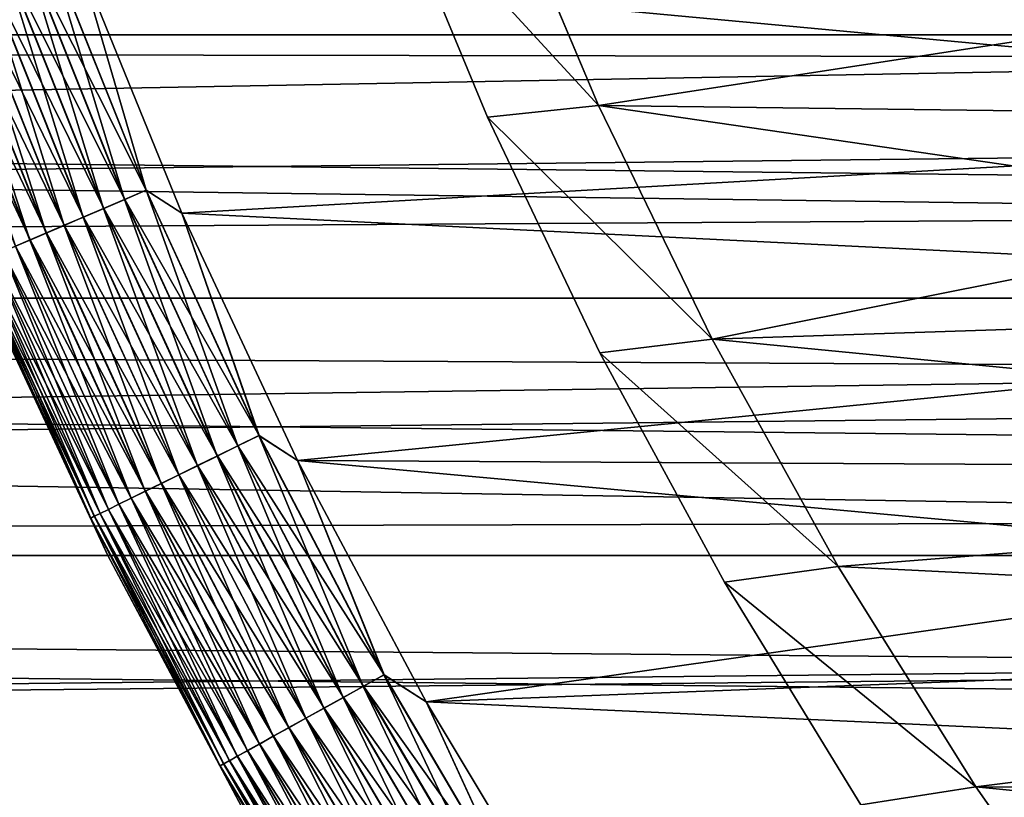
# Model space of a CAD drawing. Header units: metres. Extents: x -46 to 104, y -30 to 30.
# Tile 116 of 256: x -11.84 to -9.52, y -6.38 to -4.55. Entities that reach past the tile are written whole.
import ezdxf

# ---------------------------------------------------------------- set-up
doc = ezdxf.new("R2010")
doc.units = ezdxf.units.M
doc.layers.add('solid_26_000_502_XXX', color=7, linetype='CONTINUOUS')

msp = doc.modelspace()

# ---------------------------------------------------------------- linework, layer by layer
at = {"layer": 'solid_26_000_502_XXX'}
for points in [[(-7.925859, -4.263919, 12.280839), (-38.5, -3.953489, 12.384261), (-38.5, -4.585773, 12.16432)], [(-7.925864, -4.263909, 599.719177), (-38.5, -4.585773, 599.835693), (-38.5, -3.953489, 599.615723)], [(16, -3.953493, -12.38426), (16, -4.585777, -12.164319), (-38.5, -3.953512, -12.384254)], [(-38.5, -4.585798, 624.164307), (16, -4.585777, 624.164307), (16, -3.953493, 624.384277)], [(-38.5, -4.585798, 624.164307), (16, -3.953493, 624.384277), (-38.5, -3.953512, 624.384277)], [(16, -4.585777, -12.164319), (-38.5, -4.585798, -12.16431), (-38.5, -3.953512, -12.384254)], [(-10.969632, -4.210667, 287.700012), (-10.710436, -4.187673, 287.700012), (-10.472313, -4.75191, 287.700012)], [(-10.472313, -4.75191, 286.700012), (-10.710436, -4.187673, 286.700012), (-10.969632, -4.210667, 286.700012)], [(-10.710366, -4.187847, 315.917419), (-10.472313, -4.75191, 287.700012), (-10.710436, -4.187673, 287.700012)], [(-10.710366, -4.187847, 280.082581), (-10.710436, -4.187673, 286.700012), (-10.472313, -4.75191, 286.700012)], [(-10.710366, -4.187847, 315.917419), (-10.4723, -4.75194, 315.917419), (-10.472313, -4.75191, 287.700012)], [(-7.877019, -4.353451, 315.917419), (-10.4723, -4.75194, 315.917419), (-10.710366, -4.187847, 315.917419)], [(-10.4723, -4.75194, 280.082581), (-10.710366, -4.187847, 280.082581), (-10.472313, -4.75191, 286.700012)], [(-7.877019, -4.353451, 280.082581), (-10.710366, -4.187847, 280.082581), (-10.4723, -4.75194, 280.082581)], [(-10.734193, -4.779078, 287.700012), (-10.969632, -4.210667, 287.700012), (-10.472313, -4.75191, 287.700012)], [(-10.472313, -4.75191, 286.700012), (-10.969632, -4.210667, 286.700012), (-10.734193, -4.779078, 286.700012)], [(-10.734193, -4.779078, 287.700012), (-10.734193, -4.779078, 286.700012), (-10.969632, -4.210667, 286.700012)], [(-10.734193, -4.779078, 287.700012), (-10.969632, -4.210667, 286.700012), (-10.969632, -4.210667, 287.700012)], [(-7.711848, -4.639789, 599.856201), (-38.5, -4.585773, 599.835693), (-7.925864, -4.263909, 599.719177)], [(-7.711843, -4.639796, 12.143817), (-7.925859, -4.263919, 12.280839), (-38.5, -4.585773, 12.16432)], [(-11.826287, -4.379976, 315.987457), (-11.589267, -4.973346, 315.987457), (-11.774399, -4.360759, 315.996857)], [(-11.773771, -4.360526, 280.003082), (-11.537803, -4.951261, 280.003082), (-11.825672, -4.379748, 280.01239)], [(-11.774399, -4.360759, 315.996857), (-11.538418, -4.951525, 315.996857), (-11.696568, -4.409113, 316)], [(-11.589267, -4.973346, 315.987457), (-11.538418, -4.951525, 315.996857), (-11.774399, -4.360759, 315.996857)], [(-11.773771, -4.360526, 280.003082), (-11.696569, -4.40911, 280), (-11.537803, -4.951261, 280.003082)], [(-11.696569, -4.40911, 280), (-7.877019, -4.353451, 280), (-7.620528, -4.78827, 280)], [(-7.620528, -4.78827, 316), (-7.877019, -4.353451, 316), (-11.696568, -4.409113, 316)], [(-7.877019, -4.353451, 315.917419), (-7.620528, -4.78827, 315.917419), (-10.4723, -4.75194, 315.917419)], [(-7.620528, -4.78827, 280.082581), (-7.877019, -4.353451, 280.082581), (-10.4723, -4.75194, 280.082581)], [(-11.876861, -4.398706, 315.971893), (-11.638826, -4.994614, 315.971893), (-11.826287, -4.379976, 315.987457)], [(-11.825672, -4.379748, 280.01239), (-11.588663, -4.973087, 280.01239), (-11.876265, -4.398486, 280.027863)], [(-11.638826, -4.994614, 315.971893), (-11.589267, -4.973346, 315.987457), (-11.826287, -4.379976, 315.987457)], [(-11.537803, -4.951261, 280.003082), (-11.588663, -4.973087, 280.01239), (-11.825672, -4.379748, 280.01239)], [(-11.925482, -4.416713, 315.950409), (-11.686472, -5.01506, 315.950409), (-11.876861, -4.398706, 315.971893)], [(-11.876265, -4.398486, 280.027863), (-11.638242, -4.994363, 280.027863), (-11.924912, -4.416502, 280.049286)], [(-11.686472, -5.01506, 315.950409), (-11.638826, -4.994614, 315.971893), (-11.876861, -4.398706, 315.971893)], [(-11.588663, -4.973087, 280.01239), (-11.638242, -4.994363, 280.027863), (-11.876265, -4.398486, 280.027863)], [(-11.971537, -4.43377, 315.923248), (-11.731605, -5.034428, 315.923248), (-11.925482, -4.416713, 315.950409)], [(-11.924912, -4.416502, 280.049286), (-11.685915, -5.014821, 280.049286), (-11.971003, -4.433572, 280.076385)], [(-11.731605, -5.034428, 315.923248), (-11.686472, -5.01506, 315.950409), (-11.925482, -4.416713, 315.950409)], [(-11.638242, -4.994363, 280.027863), (-11.685915, -5.014821, 280.049286), (-11.924912, -4.416502, 280.049286)], [(-11.454077, -5.00541, 280), (-11.696569, -4.40911, 280), (-7.620528, -4.78827, 280)], [(-11.537803, -4.951261, 280.003082), (-11.696569, -4.40911, 280), (-11.454077, -5.00541, 280)], [(-7.620528, -4.78827, 316), (-11.696568, -4.409113, 316), (-11.454075, -5.005412, 316)], [(-11.538418, -4.951525, 315.996857), (-11.454075, -5.005412, 316), (-11.696568, -4.409113, 316)], [(-12.05367, -4.464189, 315.853302), (-11.812092, -5.068968, 315.853302), (-12.014446, -4.449663, 315.890747)], [(-12.013953, -4.44948, 280.108826), (-11.77317, -5.052266, 280.108826), (-12.053224, -4.464024, 280.14621)], [(-12.014446, -4.449663, 315.890747), (-11.773655, -5.052473, 315.890747), (-11.971537, -4.43377, 315.923248)], [(-11.812092, -5.068968, 315.853302), (-11.773655, -5.052473, 315.890747), (-12.014446, -4.449663, 315.890747)], [(-11.971003, -4.433572, 280.076385), (-11.731081, -5.034203, 280.076385), (-12.013953, -4.44948, 280.108826)], [(-11.731081, -5.034203, 280.076385), (-11.77317, -5.052266, 280.108826), (-12.013953, -4.44948, 280.108826)], [(-11.773655, -5.052473, 315.890747), (-11.731605, -5.034428, 315.923248), (-11.971537, -4.43377, 315.923248)], [(-11.685915, -5.014821, 280.049286), (-11.731081, -5.034203, 280.076385), (-11.971003, -4.433572, 280.076385)], [(-12.053224, -4.464024, 280.14621), (-11.811654, -5.06878, 280.14621), (-12.08832, -4.477022, 280.188049)], [(-11.811654, -5.06878, 280.14621), (-11.846047, -5.083539, 280.188049), (-12.08832, -4.477022, 280.188049)], [(-11.846433, -5.083704, 315.811432), (-11.812092, -5.068968, 315.853302), (-12.05367, -4.464189, 315.853302)], [(-11.77317, -5.052266, 280.108826), (-11.811654, -5.06878, 280.14621), (-12.053224, -4.464024, 280.14621)], [(-7.711843, -4.639796, 12.143817), (-38.5, -4.585773, 12.16432), (-38.5, -5.205895, 11.912122)], [(-7.476418, -5.010299, 600.004272), (-38.5, -5.205895, 600.087891), (-38.5, -4.585773, 599.835693)], [(-7.476418, -5.010299, 600.004272), (-38.5, -4.585773, 599.835693), (-7.711848, -4.639789, 599.856201)], [(16, -4.585777, -12.164319), (16, -5.205901, -11.91212), (-38.5, -4.585798, -12.16431)], [(-38.5, -5.205924, 623.912109), (16, -5.205901, 623.912109), (16, -4.585777, 624.164307)], [(-38.5, -5.205924, 623.912109), (16, -4.585777, 624.164307), (-38.5, -4.585798, 624.164307)], [(16, -5.205901, -11.91212), (-38.5, -5.205924, -11.912109), (-38.5, -4.585798, -12.16431)], [(-7.476414, -5.010303, 11.995702), (-7.711843, -4.639796, 12.143817), (-38.5, -5.205895, 11.912122)], [(-10.734193, -4.779078, 287.700012), (-10.472313, -4.75191, 287.700012), (-10.204422, -5.302802, 287.700012)], [(-10.204422, -5.302802, 286.700012), (-10.472313, -4.75191, 286.700012), (-10.734193, -4.779078, 286.700012)], [(-10.204549, -5.302564, 315.917419), (-10.204422, -5.302802, 287.700012), (-10.472313, -4.75191, 287.700012)], [(-10.4723, -4.75194, 315.917419), (-10.204549, -5.302564, 315.917419), (-10.472313, -4.75191, 287.700012)], [(-10.4723, -4.75194, 280.082581), (-10.472313, -4.75191, 286.700012), (-10.204422, -5.302802, 286.700012)], [(-7.34006, -5.208022, 315.917419), (-10.204549, -5.302564, 315.917419), (-10.4723, -4.75194, 315.917419)], [(-7.620528, -4.78827, 315.917419), (-7.34006, -5.208022, 315.917419), (-10.4723, -4.75194, 315.917419)], [(-10.204549, -5.302564, 280.082581), (-10.4723, -4.75194, 280.082581), (-10.204422, -5.302802, 286.700012)], [(-7.620528, -4.78827, 280.082581), (-10.4723, -4.75194, 280.082581), (-10.204549, -5.302564, 280.082581)], [(-10.469208, -5.334616, 287.700012), (-10.734193, -4.779078, 287.700012), (-10.204422, -5.302802, 287.700012)], [(-10.204422, -5.302802, 286.700012), (-10.734193, -4.779078, 286.700012), (-10.469208, -5.334616, 286.700012)], [(-10.469208, -5.334616, 287.700012), (-10.469208, -5.334616, 286.700012), (-10.734193, -4.779078, 286.700012)], [(-10.469208, -5.334616, 287.700012), (-10.734193, -4.779078, 286.700012), (-10.734193, -4.779078, 287.700012)], [(-11.454077, -5.00541, 280), (-7.620528, -4.78827, 280), (-7.34006, -5.208022, 280)], [(-7.34006, -5.208022, 316), (-7.620528, -4.78827, 316), (-11.454075, -5.005412, 316)], [(-7.34006, -5.208022, 280.082581), (-7.620528, -4.78827, 280.082581), (-10.204549, -5.302564, 280.082581)], [(-11.589267, -4.973346, 315.987457), (-11.322496, -5.553949, 315.987457), (-11.538418, -4.951525, 315.996857)], [(-11.537803, -4.951261, 280.003082), (-11.272217, -5.529286, 280.003082), (-11.588663, -4.973087, 280.01239)], [(-11.538418, -4.951525, 315.996857), (-11.272818, -5.529581, 315.996857), (-11.454075, -5.005412, 316)], [(-11.322496, -5.553949, 315.987457), (-11.272818, -5.529581, 315.996857), (-11.538418, -4.951525, 315.996857)], [(-11.537803, -4.951261, 280.003082), (-11.454077, -5.00541, 280), (-11.272217, -5.529286, 280.003082)], [(-11.638826, -4.994614, 315.971893), (-11.370914, -5.5777, 315.971893), (-11.589267, -4.973346, 315.987457)], [(-11.588663, -4.973087, 280.01239), (-11.321907, -5.55366, 280.01239), (-11.638242, -4.994363, 280.027863)], [(-11.370914, -5.5777, 315.971893), (-11.322496, -5.553949, 315.987457), (-11.589267, -4.973346, 315.987457)], [(-11.272217, -5.529286, 280.003082), (-11.321907, -5.55366, 280.01239), (-11.588663, -4.973087, 280.01239)], [(-7.219187, -5.374297, 600.162903), (-38.5, -5.205895, 600.087891), (-7.476418, -5.010299, 600.004272)], [(-7.219186, -5.374298, 11.837099), (-7.476414, -5.010303, 11.995702), (-38.5, -5.205895, 11.912122)], [(-11.686472, -5.01506, 315.950409), (-11.417464, -5.600533, 315.950409), (-11.638826, -4.994614, 315.971893)], [(-11.638242, -4.994363, 280.027863), (-11.370344, -5.57742, 280.027863), (-11.685915, -5.014821, 280.049286)], [(-11.417464, -5.600533, 315.950409), (-11.370914, -5.5777, 315.971893), (-11.638826, -4.994614, 315.971893)], [(-11.321907, -5.55366, 280.01239), (-11.370344, -5.57742, 280.027863), (-11.638242, -4.994363, 280.027863)], [(-11.181205, -5.588438, 280), (-11.454077, -5.00541, 280), (-7.34006, -5.208022, 280)], [(-11.272217, -5.529286, 280.003082), (-11.454077, -5.00541, 280), (-11.181205, -5.588438, 280)], [(-7.34006, -5.208022, 316), (-11.454075, -5.005412, 316), (-11.181204, -5.588439, 316)], [(-11.272818, -5.529581, 315.996857), (-11.181204, -5.588439, 316), (-11.454075, -5.005412, 316)], [(-11.773655, -5.052473, 315.890747), (-11.50264, -5.642314, 315.890747), (-11.731605, -5.034428, 315.923248)], [(-11.731081, -5.034203, 280.076385), (-11.461046, -5.621912, 280.076385), (-11.77317, -5.052266, 280.108826)], [(-11.731605, -5.034428, 315.923248), (-11.461557, -5.622162, 315.923248), (-11.686472, -5.01506, 315.950409)], [(-11.50264, -5.642314, 315.890747), (-11.461557, -5.622162, 315.923248), (-11.731605, -5.034428, 315.923248)], [(-11.685915, -5.014821, 280.049286), (-11.41692, -5.600266, 280.049286), (-11.731081, -5.034203, 280.076385)], [(-11.41692, -5.600266, 280.049286), (-11.461046, -5.621912, 280.076385), (-11.731081, -5.034203, 280.076385)], [(-11.461557, -5.622162, 315.923248), (-11.417464, -5.600533, 315.950409), (-11.686472, -5.01506, 315.950409)], [(-11.370344, -5.57742, 280.027863), (-11.41692, -5.600266, 280.049286), (-11.685915, -5.014821, 280.049286)], [(-11.812092, -5.068968, 315.853302), (-11.540193, -5.660735, 315.853302), (-11.773655, -5.052473, 315.890747)], [(-11.77317, -5.052266, 280.108826), (-11.502167, -5.642082, 280.108826), (-11.811654, -5.06878, 280.14621)], [(-11.540193, -5.660735, 315.853302), (-11.50264, -5.642314, 315.890747), (-11.773655, -5.052473, 315.890747)], [(-11.461046, -5.621912, 280.076385), (-11.502167, -5.642082, 280.108826), (-11.77317, -5.052266, 280.108826)], [(-11.846433, -5.083704, 315.811432), (-11.573742, -5.677192, 315.811432), (-11.812092, -5.068968, 315.853302)], [(-11.811654, -5.06878, 280.14621), (-11.539764, -5.660525, 280.14621), (-11.846047, -5.083539, 280.188049)], [(-11.573742, -5.677192, 315.811432), (-11.540193, -5.660735, 315.853302), (-11.812092, -5.068968, 315.853302)], [(-11.502167, -5.642082, 280.108826), (-11.539764, -5.660525, 280.14621), (-11.811654, -5.06878, 280.14621)], [(-11.90115, -5.107186, 315.716492), (-11.6272, -5.703414, 315.716492), (-11.876244, -5.096498, 315.765625)], [(-11.875915, -5.096356, 280.233795), (-11.602546, -5.69132, 280.233795), (-11.900882, -5.10707, 280.282898)], [(-11.876244, -5.096498, 315.765625), (-11.602867, -5.691478, 315.765625), (-11.846433, -5.083704, 315.811432)], [(-11.6272, -5.703414, 315.716492), (-11.602867, -5.691478, 315.765625), (-11.876244, -5.096498, 315.765625)], [(-11.846047, -5.083539, 280.188049), (-11.573365, -5.677007, 280.188049), (-11.875915, -5.096356, 280.233795)], [(-11.573365, -5.677007, 280.188049), (-11.602546, -5.69132, 280.233795), (-11.875915, -5.096356, 280.233795)], [(-11.602867, -5.691478, 315.765625), (-11.573742, -5.677192, 315.811432), (-11.846433, -5.083704, 315.811432)], [(-11.539764, -5.660525, 280.14621), (-11.573365, -5.677007, 280.188049), (-11.846047, -5.083539, 280.188049)], [(-11.943631, -5.125416, 315.555328), (-11.668704, -5.723773, 315.555328), (-11.935058, -5.121737, 315.610657)], [(-11.943631, -5.125416, 315.555328), (-11.912119, -5.205902, 315.5), (-11.668704, -5.723773, 315.555328)], [(-11.93492, -5.121677, 280.388672), (-11.660192, -5.719598, 280.388672), (-11.943563, -5.125386, 280.444031)], [(-11.943563, -5.125386, 280.444031), (-11.668636, -5.72374, 280.444031), (-11.912119, -5.205902, 280.5)], [(-11.660192, -5.719598, 280.388672), (-11.668636, -5.72374, 280.444031), (-11.943563, -5.125386, 280.444031)], [(-11.935058, -5.121737, 315.610657), (-11.660327, -5.719664, 315.610657), (-11.920837, -5.115634, 315.664612)], [(-11.668704, -5.723773, 315.555328), (-11.660327, -5.719664, 315.610657), (-11.935058, -5.121737, 315.610657)], [(-11.920633, -5.115547, 280.334747), (-11.646235, -5.712751, 280.334747), (-11.93492, -5.121677, 280.388672)], [(-11.646235, -5.712751, 280.334747), (-11.660192, -5.719598, 280.388672), (-11.93492, -5.121677, 280.388672)], [(-11.920837, -5.115634, 315.664612), (-11.646434, -5.712849, 315.664612), (-11.90115, -5.107186, 315.716492)], [(-11.660327, -5.719664, 315.610657), (-11.646434, -5.712849, 315.664612), (-11.920837, -5.115634, 315.664612)], [(-11.900882, -5.10707, 280.282898), (-11.626938, -5.703285, 280.282898), (-11.920633, -5.115547, 280.334747)], [(-11.626938, -5.703285, 280.282898), (-11.646235, -5.712751, 280.334747), (-11.920633, -5.115547, 280.334747)], [(-11.646434, -5.712849, 315.664612), (-11.6272, -5.703414, 315.716492), (-11.90115, -5.107186, 315.716492)], [(-11.602546, -5.69132, 280.233795), (-11.626938, -5.703285, 280.282898), (-11.900882, -5.10707, 280.282898)], [(-7.219186, -5.374298, 11.837099), (-38.5, -5.205895, 11.912122), (-38.5, -5.812213, 11.628335)], [(-6.940229, -5.729996, 600.330933), (-38.5, -5.812213, 600.371643), (-38.5, -5.205895, 600.087891)], [(-6.940229, -5.729996, 600.330933), (-38.5, -5.205895, 600.087891), (-7.219187, -5.374297, 600.162903)], [(16, -5.205901, -11.91212), (16, -5.812219, -11.628332), (-38.5, -5.205924, -11.912109)], [(-38.5, -5.812243, 623.628296), (16, -5.812219, 623.628357), (16, -5.205901, 623.912109)], [(-38.5, -5.812243, 623.628296), (16, -5.205901, 623.912109), (-38.5, -5.205924, 623.912109)], [(16, -5.812219, -11.628332), (-38.5, -5.812243, -11.62832), (-38.5, -5.205924, -11.912109)], [(-11.628331, -5.812221, 280.5), (-11.628331, -5.812221, 315.5), (-11.912119, -5.205902, 315.5)], [(-11.668704, -5.723773, 315.555328), (-11.912119, -5.205902, 315.5), (-11.628331, -5.812221, 315.5)], [(-11.912119, -5.205902, 280.5), (-11.628331, -5.812221, 280.5), (-11.912119, -5.205902, 315.5)], [(-11.668636, -5.72374, 280.444031), (-11.628331, -5.812221, 280.5), (-11.912119, -5.205902, 280.5)], [(-11.181205, -5.588438, 280), (-7.34006, -5.208022, 280), (-7.036498, -5.611388, 280)], [(-7.036498, -5.611388, 316), (-7.34006, -5.208022, 316), (-11.181204, -5.588439, 316)], [(-7.34006, -5.208022, 315.917419), (-7.036498, -5.611388, 315.917419), (-10.204549, -5.302564, 315.917419)], [(-7.036498, -5.611388, 280.082581), (-7.34006, -5.208022, 280.082581), (-10.204549, -5.302564, 280.082581)], [(-10.469208, -5.334616, 287.700012), (-10.204422, -5.302802, 287.700012), (-9.907928, -5.838065, 287.700012)], [(-9.907928, -5.838065, 286.700012), (-10.204422, -5.302802, 286.700012), (-10.469208, -5.334616, 286.700012)], [(-10.204549, -5.302564, 315.917419), (-9.907872, -5.838157, 315.917419), (-10.204422, -5.302802, 287.700012)], [(-7.036498, -5.611388, 315.917419), (-9.907872, -5.838157, 315.917419), (-10.204549, -5.302564, 315.917419)], [(-10.204549, -5.302564, 280.082581), (-10.204422, -5.302802, 286.700012), (-9.907928, -5.838065, 286.700012)], [(-9.907872, -5.838157, 280.082581), (-10.204549, -5.302564, 280.082581), (-9.907928, -5.838065, 286.700012)], [(-7.036498, -5.611388, 280.082581), (-10.204549, -5.302564, 280.082581), (-9.907872, -5.838157, 280.082581)], [(-9.907872, -5.838157, 315.917419), (-9.907928, -5.838065, 287.700012), (-10.204422, -5.302802, 287.700012)], [(-10.175817, -5.87497, 287.700012), (-10.469208, -5.334616, 287.700012), (-9.907928, -5.838065, 287.700012)], [(-9.907928, -5.838065, 286.700012), (-10.469208, -5.334616, 286.700012), (-10.175817, -5.87497, 286.700012)], [(-10.175817, -5.87497, 287.700012), (-10.175817, -5.87497, 286.700012), (-10.469208, -5.334616, 286.700012)], [(-10.175817, -5.87497, 287.700012), (-10.469208, -5.334616, 286.700012), (-10.469208, -5.334616, 287.700012)], [(-6.940232, -5.729993, 11.669069), (-7.219186, -5.374298, 11.837099), (-38.5, -5.812213, 11.628335)], [(-11.322496, -5.553949, 315.987457), (-11.026661, -6.120296, 315.987457), (-11.272818, -5.529581, 315.996857)], [(-11.272217, -5.529286, 280.003082), (-10.977695, -6.093118, 280.003082), (-11.321907, -5.55366, 280.01239)], [(-11.272818, -5.529581, 315.996857), (-10.978281, -6.093443, 315.996857), (-11.181204, -5.588439, 316)], [(-11.026661, -6.120296, 315.987457), (-10.978281, -6.093443, 315.996857), (-11.272818, -5.529581, 315.996857)], [(-11.272217, -5.529286, 280.003082), (-11.181205, -5.588438, 280), (-10.977695, -6.093118, 280.003082)], [(-11.370914, -5.5777, 315.971893), (-11.073814, -6.146469, 315.971893), (-11.322496, -5.553949, 315.987457)], [(-11.321907, -5.55366, 280.01239), (-11.026087, -6.119977, 280.01239), (-11.370344, -5.57742, 280.027863)], [(-11.073814, -6.146469, 315.971893), (-11.026661, -6.120296, 315.987457), (-11.322496, -5.553949, 315.987457)], [(-10.977695, -6.093118, 280.003082), (-11.026087, -6.119977, 280.01239), (-11.321907, -5.55366, 280.01239)], [(-11.417464, -5.600533, 315.950409), (-11.119147, -6.17163, 315.950409), (-11.370914, -5.5777, 315.971893)], [(-11.370344, -5.57742, 280.027863), (-11.073258, -6.14616, 280.027863), (-11.41692, -5.600266, 280.049286)], [(-11.119147, -6.17163, 315.950409), (-11.073814, -6.146469, 315.971893), (-11.370914, -5.5777, 315.971893)], [(-11.026087, -6.119977, 280.01239), (-11.073258, -6.14616, 280.027863), (-11.370344, -5.57742, 280.027863)], [(-11.181205, -5.588438, 280), (-7.036498, -5.611388, 280), (-6.710795, -5.997099, 280)], [(-10.87868, -6.156647, 280), (-11.181205, -5.588438, 280), (-6.710795, -5.997099, 280)], [(-10.977695, -6.093118, 280.003082), (-11.181205, -5.588438, 280), (-10.87868, -6.156647, 280)], [(-7.036498, -5.611388, 316), (-11.181204, -5.588439, 316), (-10.87868, -6.156648, 316)], [(-10.978281, -6.093443, 315.996857), (-10.87868, -6.156648, 316), (-11.181204, -5.588439, 316)], [(-11.461557, -5.622162, 315.923248), (-11.162089, -6.195465, 315.923248), (-11.417464, -5.600533, 315.950409)], [(-11.41692, -5.600266, 280.049286), (-11.118617, -6.171336, 280.049286), (-11.461046, -5.621912, 280.076385)], [(-11.162089, -6.195465, 315.923248), (-11.119147, -6.17163, 315.950409), (-11.417464, -5.600533, 315.950409)], [(-11.073258, -6.14616, 280.027863), (-11.118617, -6.171336, 280.049286), (-11.41692, -5.600266, 280.049286)], [(-6.710795, -5.997099, 316), (-7.036498, -5.611388, 316), (-10.87868, -6.156648, 316)], [(-7.036498, -5.611388, 315.917419), (-6.710795, -5.997099, 315.917419), (-9.907872, -5.838157, 315.917419)], [(-6.710795, -5.997099, 280.082581), (-7.036498, -5.611388, 280.082581), (-9.907872, -5.838157, 280.082581)], [(-11.50264, -5.642314, 315.890747), (-11.202098, -6.217671, 315.890747), (-11.461557, -5.622162, 315.923248)], [(-11.461046, -5.621912, 280.076385), (-11.161591, -6.195188, 280.076385), (-11.502167, -5.642082, 280.108826)], [(-11.202098, -6.217671, 315.890747), (-11.162089, -6.195465, 315.923248), (-11.461557, -5.622162, 315.923248)], [(-11.118617, -6.171336, 280.049286), (-11.161591, -6.195188, 280.076385), (-11.461046, -5.621912, 280.076385)], [(-11.573742, -5.677192, 315.811432), (-11.271342, -6.256105, 315.811432), (-11.540193, -5.660735, 315.853302)], [(-11.539764, -5.660525, 280.14621), (-11.238253, -6.237739, 280.14621), (-11.573365, -5.677007, 280.188049)], [(-11.540193, -5.660735, 315.853302), (-11.238669, -6.23797, 315.853302), (-11.50264, -5.642314, 315.890747)], [(-11.271342, -6.256105, 315.811432), (-11.238669, -6.23797, 315.853302), (-11.540193, -5.660735, 315.853302)], [(-11.502167, -5.642082, 280.108826), (-11.201637, -6.217416, 280.108826), (-11.539764, -5.660525, 280.14621)], [(-11.201637, -6.217416, 280.108826), (-11.238253, -6.237739, 280.14621), (-11.539764, -5.660525, 280.14621)], [(-11.238669, -6.23797, 315.853302), (-11.202098, -6.217671, 315.890747), (-11.50264, -5.642314, 315.890747)], [(-11.161591, -6.195188, 280.076385), (-11.201637, -6.217416, 280.108826), (-11.502167, -5.642082, 280.108826)], [(-11.602867, -5.691478, 315.765625), (-11.299706, -6.271849, 315.765625), (-11.573742, -5.677192, 315.811432)], [(-11.573365, -5.677007, 280.188049), (-11.270976, -6.255902, 280.188049), (-11.602546, -5.69132, 280.233795)], [(-11.299706, -6.271849, 315.765625), (-11.271342, -6.256105, 315.811432), (-11.573742, -5.677192, 315.811432)], [(-11.238253, -6.237739, 280.14621), (-11.270976, -6.255902, 280.188049), (-11.573365, -5.677007, 280.188049)], [(-11.646434, -5.712849, 315.664612), (-11.342135, -6.295399, 315.664612), (-11.6272, -5.703414, 315.716492)], [(-11.626938, -5.703285, 280.282898), (-11.323149, -6.28486, 280.282898), (-11.646235, -5.712751, 280.334747)], [(-11.6272, -5.703414, 315.716492), (-11.323403, -6.285002, 315.716492), (-11.602867, -5.691478, 315.765625)], [(-11.342135, -6.295399, 315.664612), (-11.323403, -6.285002, 315.716492), (-11.6272, -5.703414, 315.716492)], [(-11.602546, -5.69132, 280.233795), (-11.299394, -6.271675, 280.233795), (-11.626938, -5.703285, 280.282898)], [(-11.299394, -6.271675, 280.233795), (-11.323149, -6.28486, 280.282898), (-11.626938, -5.703285, 280.282898)], [(-11.323403, -6.285002, 315.716492), (-11.299706, -6.271849, 315.765625), (-11.602867, -5.691478, 315.765625)], [(-11.270976, -6.255902, 280.188049), (-11.299394, -6.271675, 280.233795), (-11.602546, -5.69132, 280.233795)], [(-6.639758, -6.07563, 11.492899), (-6.940232, -5.729993, 11.669069), (-38.5, -5.812213, 11.628335)], [(-6.639754, -6.075634, 600.50708), (-38.5, -5.812213, 600.371643), (-6.940229, -5.729996, 600.330933)], [(-11.668704, -5.723773, 315.555328), (-11.363823, -6.307436, 315.555328), (-11.660327, -5.719664, 315.610657)], [(-11.668704, -5.723773, 315.555328), (-11.628331, -5.812221, 315.5), (-11.363823, -6.307436, 315.555328)], [(-11.660192, -5.719598, 280.388672), (-11.355535, -6.302835, 280.388672), (-11.668636, -5.72374, 280.444031)], [(-11.668636, -5.72374, 280.444031), (-11.363757, -6.3074, 280.444031), (-11.628331, -5.812221, 280.5)], [(-11.355535, -6.302835, 280.388672), (-11.363757, -6.3074, 280.444031), (-11.668636, -5.72374, 280.444031)], [(-11.660327, -5.719664, 315.610657), (-11.355665, -6.302908, 315.610657), (-11.646434, -5.712849, 315.664612)], [(-11.363823, -6.307436, 315.555328), (-11.355665, -6.302908, 315.610657), (-11.660327, -5.719664, 315.610657)], [(-11.646235, -5.712751, 280.334747), (-11.341941, -6.295291, 280.334747), (-11.660192, -5.719598, 280.388672)], [(-11.341941, -6.295291, 280.334747), (-11.355535, -6.302835, 280.388672), (-11.660192, -5.719598, 280.388672)], [(-11.355665, -6.302908, 315.610657), (-11.342135, -6.295399, 315.664612), (-11.646434, -5.712849, 315.664612)], [(-11.323149, -6.28486, 280.282898), (-11.341941, -6.295291, 280.334747), (-11.646235, -5.712751, 280.334747)], [(-6.639758, -6.07563, 11.492899), (-38.5, -5.812213, 11.628335), (-38.5, -6.403118, 11.313712)], [(-6.639754, -6.075634, 600.50708), (-38.5, -6.403118, 600.686279), (-38.5, -5.812213, 600.371643)], [(16, -5.812219, -11.628332), (16, -6.403125, -11.313708), (-38.5, -5.812243, -11.62832)], [(-38.5, -6.40315, 623.313721), (16, -6.403125, 623.313721), (16, -5.812219, 623.628357)], [(-38.5, -6.40315, 623.313721), (16, -5.812219, 623.628357), (-38.5, -5.812243, 623.628296)], [(16, -6.403125, -11.313708), (-38.5, -6.40315, -11.313694), (-38.5, -5.812243, -11.62832)], [(-11.313707, -6.403126, 280.5), (-11.313707, -6.403127, 315.5), (-11.628331, -5.812221, 315.5)], [(-11.363823, -6.307436, 315.555328), (-11.628331, -5.812221, 315.5), (-11.313707, -6.403127, 315.5)], [(-11.628331, -5.812221, 280.5), (-11.313707, -6.403126, 280.5), (-11.628331, -5.812221, 315.5)], [(-11.363757, -6.3074, 280.444031), (-11.313707, -6.403126, 280.5), (-11.628331, -5.812221, 280.5)], [(-10.175817, -5.87497, 287.700012), (-9.907928, -5.838065, 287.700012), (-9.583174, -6.357104, 287.700012)], [(-9.583174, -6.357104, 286.700012), (-9.907928, -5.838065, 286.700012), (-10.175817, -5.87497, 286.700012)], [(-9.907872, -5.838157, 315.917419), (-9.583174, -6.357104, 287.700012), (-9.907928, -5.838065, 287.700012)], [(-9.907872, -5.838157, 280.082581), (-9.907928, -5.838065, 286.700012), (-9.583174, -6.357104, 286.700012)], [(-9.907872, -5.838157, 315.917419), (-9.58311, -6.357201, 315.917419), (-9.583174, -6.357104, 287.700012)], [(-6.710795, -5.997099, 315.917419), (-9.58311, -6.357201, 315.917419), (-9.907872, -5.838157, 315.917419)], [(-9.58311, -6.357201, 280.082581), (-9.907872, -5.838157, 280.082581), (-9.583174, -6.357104, 286.700012)], [(-6.710795, -5.997099, 280.082581), (-9.907872, -5.838157, 280.082581), (-9.58311, -6.357201, 280.082581)], [(-9.854468, -6.399372, 287.700012), (-10.175817, -5.87497, 287.700012), (-9.583174, -6.357104, 287.700012)], [(-9.583174, -6.357104, 286.700012), (-10.175817, -5.87497, 286.700012), (-9.854468, -6.399372, 286.700012)], [(-9.854468, -6.399372, 287.700012), (-9.854468, -6.399372, 286.700012), (-10.175817, -5.87497, 286.700012)], [(-9.854468, -6.399372, 287.700012), (-10.175817, -5.87497, 286.700012), (-10.175817, -5.87497, 287.700012)], [(-10.87868, -6.156647, 280), (-6.710795, -5.997099, 280), (-6.363979, -6.363942, 280)], [(-6.363979, -6.363942, 316), (-6.710795, -5.997099, 316), (-10.87868, -6.156648, 316)], [(-6.710795, -5.997099, 315.917419), (-6.363979, -6.363942, 315.917419), (-9.58311, -6.357201, 315.917419)], [(-6.363979, -6.363942, 280.082581), (-6.710795, -5.997099, 280.082581), (-9.58311, -6.357201, 280.082581)], [(-6.318253, -6.409344, 11.310186), (-6.639758, -6.07563, 11.492899), (-38.5, -6.403118, 11.313712)], [(-6.31825, -6.409347, 600.689819), (-38.5, -6.403118, 600.686279), (-6.639754, -6.075634, 600.50708)], [(-11.026661, -6.120296, 315.987457), (-10.70252, -6.670932, 315.987457), (-10.978281, -6.093443, 315.996857)], [(-10.977695, -6.093118, 280.003082), (-10.654994, -6.641309, 280.003082), (-11.026087, -6.119977, 280.01239)], [(-10.978281, -6.093443, 315.996857), (-10.655562, -6.641663, 315.996857), (-10.87868, -6.156648, 316)], [(-10.70252, -6.670932, 315.987457), (-10.655562, -6.641663, 315.996857), (-10.978281, -6.093443, 315.996857)], [(-10.977695, -6.093118, 280.003082), (-10.87868, -6.156647, 280), (-10.654994, -6.641309, 280.003082)], [(-11.073814, -6.146469, 315.971893), (-10.748288, -6.699459, 315.971893), (-11.026661, -6.120296, 315.987457)], [(-11.026087, -6.119977, 280.01239), (-10.701963, -6.670585, 280.01239), (-11.073258, -6.14616, 280.027863)], [(-10.748288, -6.699459, 315.971893), (-10.70252, -6.670932, 315.987457), (-11.026661, -6.120296, 315.987457)], [(-10.654994, -6.641309, 280.003082), (-10.701963, -6.670585, 280.01239), (-11.026087, -6.119977, 280.01239)], [(-11.119147, -6.17163, 315.950409), (-10.792289, -6.726885, 315.950409), (-11.073814, -6.146469, 315.971893)], [(-11.073258, -6.14616, 280.027863), (-10.747748, -6.699123, 280.027863), (-11.118617, -6.171336, 280.049286)], [(-10.792289, -6.726885, 315.950409), (-10.748288, -6.699459, 315.971893), (-11.073814, -6.146469, 315.971893)], [(-10.701963, -6.670585, 280.01239), (-10.747748, -6.699123, 280.027863), (-11.073258, -6.14616, 280.027863)], [(-10.547304, -6.708529, 280), (-10.87868, -6.156647, 280), (-6.363979, -6.363942, 280)], [(-10.654994, -6.641309, 280.003082), (-10.87868, -6.156647, 280), (-10.547304, -6.708529, 280)], [(-6.363979, -6.363942, 316), (-10.87868, -6.156648, 316), (-10.547303, -6.708529, 316)], [(-10.655562, -6.641663, 315.996857), (-10.547303, -6.708529, 316), (-10.87868, -6.156648, 316)], [(-11.162089, -6.195465, 315.923248), (-10.833967, -6.752863, 315.923248), (-11.119147, -6.17163, 315.950409)], [(-11.118617, -6.171336, 280.049286), (-10.791774, -6.726564, 280.049286), (-11.161591, -6.195188, 280.076385)], [(-10.833967, -6.752863, 315.923248), (-10.792289, -6.726885, 315.950409), (-11.119147, -6.17163, 315.950409)], [(-10.747748, -6.699123, 280.027863), (-10.791774, -6.726564, 280.049286), (-11.118617, -6.171336, 280.049286)], [(-11.201637, -6.217416, 280.108826), (-10.872354, -6.77679, 280.108826), (-11.238253, -6.237739, 280.14621)], [(-11.202098, -6.217671, 315.890747), (-10.8728, -6.777068, 315.890747), (-11.162089, -6.195465, 315.923248)], [(-11.161591, -6.195188, 280.076385), (-10.833484, -6.752562, 280.076385), (-11.201637, -6.217416, 280.108826)], [(-10.833484, -6.752562, 280.076385), (-10.872354, -6.77679, 280.108826), (-11.201637, -6.217416, 280.108826)], [(-10.8728, -6.777068, 315.890747), (-10.833967, -6.752863, 315.923248), (-11.162089, -6.195465, 315.923248)], [(-10.791774, -6.726564, 280.049286), (-10.833484, -6.752562, 280.076385), (-11.161591, -6.195188, 280.076385)], [(-11.271342, -6.256105, 315.811432), (-10.940009, -6.81896, 315.811432), (-11.238669, -6.23797, 315.853302)], [(-11.238253, -6.237739, 280.14621), (-10.907892, -6.798941, 280.14621), (-11.270976, -6.255902, 280.188049)], [(-11.238669, -6.23797, 315.853302), (-10.908297, -6.799193, 315.853302), (-11.202098, -6.217671, 315.890747)], [(-10.940009, -6.81896, 315.811432), (-10.908297, -6.799193, 315.853302), (-11.238669, -6.23797, 315.853302)], [(-10.872354, -6.77679, 280.108826), (-10.907892, -6.798941, 280.14621), (-11.238253, -6.237739, 280.14621)], [(-10.908297, -6.799193, 315.853302), (-10.8728, -6.777068, 315.890747), (-11.202098, -6.217671, 315.890747)], [(-11.299706, -6.271849, 315.765625), (-10.96754, -6.83612, 315.765625), (-11.271342, -6.256105, 315.811432)], [(-11.270976, -6.255902, 280.188049), (-10.939653, -6.818738, 280.188049), (-11.299394, -6.271675, 280.233795)], [(-10.96754, -6.83612, 315.765625), (-10.940009, -6.81896, 315.811432), (-11.271342, -6.256105, 315.811432)], [(-10.907892, -6.798941, 280.14621), (-10.939653, -6.818738, 280.188049), (-11.270976, -6.255902, 280.188049)], [(-11.342135, -6.295399, 315.664612), (-11.00872, -6.861788, 315.664612), (-11.323403, -6.285002, 315.716492)], [(-11.323149, -6.28486, 280.282898), (-10.990293, -6.850302, 280.282898), (-11.341941, -6.295291, 280.334747)], [(-11.323403, -6.285002, 315.716492), (-10.99054, -6.850456, 315.716492), (-11.299706, -6.271849, 315.765625)], [(-11.00872, -6.861788, 315.664612), (-10.99054, -6.850456, 315.716492), (-11.323403, -6.285002, 315.716492)], [(-11.299394, -6.271675, 280.233795), (-10.967236, -6.83593, 280.233795), (-11.323149, -6.28486, 280.282898)], [(-10.967236, -6.83593, 280.233795), (-10.990293, -6.850302, 280.282898), (-11.323149, -6.28486, 280.282898)], [(-10.99054, -6.850456, 315.716492), (-10.96754, -6.83612, 315.765625), (-11.299706, -6.271849, 315.765625)], [(-10.939653, -6.818738, 280.188049), (-10.967236, -6.83593, 280.233795), (-11.299394, -6.271675, 280.233795)], [(-11.363823, -6.307436, 315.555328), (-11.029771, -6.874909, 315.555328), (-11.355665, -6.302908, 315.610657)], [(-11.363823, -6.307436, 315.555328), (-11.313707, -6.403127, 315.5), (-11.029771, -6.874909, 315.555328)], [(-11.355535, -6.302835, 280.388672), (-11.021726, -6.869895, 280.388672), (-11.363757, -6.3074, 280.444031)], [(-11.363757, -6.3074, 280.444031), (-11.029707, -6.874869, 280.444031), (-11.313707, -6.403126, 280.5)], [(-11.021726, -6.869895, 280.388672), (-11.029707, -6.874869, 280.444031), (-11.363757, -6.3074, 280.444031)], [(-11.355665, -6.302908, 315.610657), (-11.021852, -6.869974, 315.610657), (-11.342135, -6.295399, 315.664612)], [(-11.029771, -6.874909, 315.555328), (-11.021852, -6.869974, 315.610657), (-11.355665, -6.302908, 315.610657)], [(-11.341941, -6.295291, 280.334747), (-11.008533, -6.86167, 280.334747), (-11.355535, -6.302835, 280.388672)], [(-11.008533, -6.86167, 280.334747), (-11.021726, -6.869895, 280.388672), (-11.355535, -6.302835, 280.388672)], [(-11.021852, -6.869974, 315.610657), (-11.00872, -6.861788, 315.664612), (-11.342135, -6.295399, 315.664612)], [(-10.990293, -6.850302, 280.282898), (-11.008533, -6.86167, 280.334747), (-11.341941, -6.295291, 280.334747)], [(-10.547304, -6.708529, 280), (-6.363979, -6.363942, 280), (-5.997139, -6.710761, 280)], [(-5.997139, -6.710761, 316), (-6.363979, -6.363942, 316), (-10.547303, -6.708529, 316)], [(-9.854468, -6.399372, 287.700012), (-9.583174, -6.357104, 287.700012), (-9.231045, -6.858404, 287.700012)], [(-9.231045, -6.858404, 286.700012), (-9.583174, -6.357104, 286.700012), (-9.854468, -6.399372, 286.700012)], [(-9.231184, -6.858224, 315.917419), (-9.231045, -6.858404, 287.700012), (-9.583174, -6.357104, 287.700012)], [(-9.58311, -6.357201, 315.917419), (-9.231184, -6.858224, 315.917419), (-9.583174, -6.357104, 287.700012)], [(-9.58311, -6.357201, 280.082581), (-9.583174, -6.357104, 286.700012), (-9.231045, -6.858404, 286.700012)], [(-5.997139, -6.710761, 315.917419), (-9.231184, -6.858224, 315.917419), (-9.58311, -6.357201, 315.917419)], [(-6.363979, -6.363942, 315.917419), (-5.997139, -6.710761, 315.917419), (-9.58311, -6.357201, 315.917419)], [(-9.231184, -6.858224, 280.082581), (-9.58311, -6.357201, 280.082581), (-9.231045, -6.858404, 286.700012)], [(-6.363979, -6.363942, 280.082581), (-9.58311, -6.357201, 280.082581), (-9.231184, -6.858224, 280.082581)]]:
    msp.add_3dface(points, dxfattribs=at)

doc.saveas('drawing.dxf')
